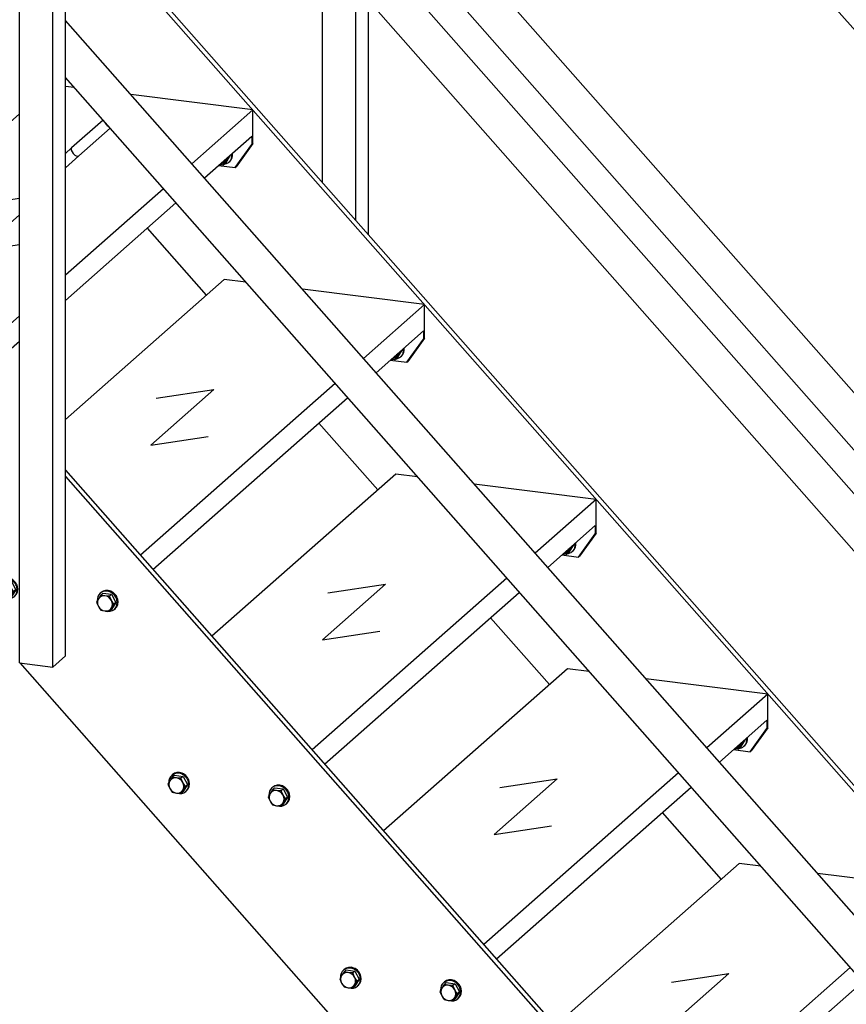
# Model space of a CAD drawing. Header units: millimetres. Extents: x 12217 to 12811, y 3674 to 4094.
# Tile 34 of 47: x 12721 to 12758, y 3910 to 3954. Entities that reach past the tile are written whole.
import ezdxf

# ---------------------------------------------------------------- set-up
doc = ezdxf.new("R2010")
doc.units = ezdxf.units.MM
doc.layers.get('0').update_dxf_attribs({"linetype": 'CONTINUOUS'})

# ---------------------------------------------------------------- blocks, each defined once
blk = doc.blocks.new('Brede Strip 10x200_00038', base_point=(12761.566, 3916.227))
for p, q in [((12723.027, 3960.211), (12759.504, 3918.85)), ((12723.027, 3959.926), (12759.504, 3918.565)), ((12726.692, 3945.104), (12729.335, 3942.108)), ((12734.386, 3936.38), (12737.028, 3933.384)), ((12742.08, 3927.656), (12744.722, 3924.66)), ((12749.773, 3918.933), (12752.415, 3915.936))]:
    blk.add_line(p, q)
blk = doc.blocks.new('Brede Strip 10x200_00037')
blk.add_blockref('Brede Strip 10x200_00038', (12761.566, 3916.227))
blk = doc.blocks.new('Constructie buis 42.4x2.6_00045', base_point=(12661.717, 4066.169))
blk.add_line((12776.041, 3933.974), (12694.674, 4026.235))
blk = doc.blocks.new('Constructie buis 42.4x2.6_00044')
blk.add_blockref('Constructie buis 42.4x2.6_00045', (12661.717, 4066.169))
blk = doc.blocks.new('Constructie buis 42.4x2.6_00047', base_point=(12661.717, 4047.313))
for p, q in [((12777.313, 3916.239), (12682.955, 4023.231)), ((12776.041, 3915.118), (12682.955, 4020.667))]:
    blk.add_line(p, q)
blk = doc.blocks.new('Constructie buis 42.4x2.6_00046')
blk.add_blockref('Constructie buis 42.4x2.6_00047', (12661.717, 4047.313))
blk = doc.blocks.new('Koker 40x40x4 EN 10219-2_00070', base_point=(12736.038, 3945.458))
for p, q in [((12734.542, 3977.417), (12734.542, 3980.221)), ((12735.344, 3980.12), (12734.542, 3980.221)), ((12736.038, 3978.791), (12736.038, 3979.332)), ((12736.604, 3962.399), (12736.604, 3978.65)), ((12736.038, 3963.04), (12736.038, 3978.151)), ((12734.542, 3964.737), (12734.542, 3977.294)), ((12734.542, 3960.217), (12734.542, 3962.173)), ((12736.038, 3959.935), (12736.038, 3960.476)), ((12736.604, 3957.879), (12736.604, 3959.794)), ((12736.038, 3958.52), (12736.038, 3959.295)), ((12734.542, 3947.155), (12734.542, 3957.653)), ((12736.038, 3945.458), (12736.038, 3955.956)), ((12736.604, 3944.817), (12736.604, 3955.315))]:
    blk.add_line(p, q)
blk = doc.blocks.new('Koker 40x40x4 EN 10219-2_00069')
blk.add_blockref('Koker 40x40x4 EN 10219-2_00070', (12736.038, 3945.458))
blk = doc.blocks.new('Massieve as 12_00072', base_point=(12736.539, 3978.764))
blk.add_line((12735.218, 3977.428), (12734.932, 3977.176))
blk.add_lwpolyline([(12736.307, 3979.028), (12734.9, 3977.788), (12734.615, 3977.536, 0.69108), (12734.774, 3977.116, 0.182676), (12734.932, 3977.176)], format="xyb")
blk.add_lwpolyline([(12736.624, 3978.668), (12735.218, 3977.428)])
for centre, start_param, end_param in [((12736.541, 3978.914), 4.228238, 5.19654), ((12735.059, 3977.608), 3.141593, 6.283185)]:
    blk.add_ellipse(centre, major_axis=(0.159, -0.18), ratio=0.471405, start_param=start_param, end_param=end_param)
blk = doc.blocks.new('Massieve as 12_00071')
blk.add_blockref('Massieve as 12_00072', (12736.539, 3978.764))
blk = doc.blocks.new('Strip 40x5_00074', base_point=(12734.542, 3980.41))
for p, q in [((12734.849, 3980.681), (12734.542, 3980.41)), ((12734.542, 3980.41), (12735.157, 3980.332)), ((12734.542, 3980.41), (12734.542, 3980.221)), ((12734.542, 3980.221), (12735.344, 3980.12))]:
    blk.add_line(p, q)
blk = doc.blocks.new('Strip 40x5_00073')
blk.add_blockref('Strip 40x5_00074', (12734.542, 3980.41))
blk = doc.blocks.new('Massieve as 12_00076', base_point=(12736.539, 3959.908))
for p, q in [((12736.307, 3960.172), (12735.336, 3959.316)), ((12736.624, 3959.812), (12735.654, 3958.956))]:
    blk.add_line(p, q)
blk.add_ellipse((12736.541, 3960.058), major_axis=(0.159, -0.18), ratio=0.471405, start_param=4.228311, end_param=5.196467)
blk = doc.blocks.new('Massieve as 12_00075')
blk.add_blockref('Massieve as 12_00076', (12736.539, 3959.908))
blk = doc.blocks.new('Baluster_00068')
for name in ['Strip 40x5_00073', 'Koker 40x40x4 EN 10219-2_00069', 'Massieve as 12_00071', 'Massieve as 12_00075']:
    blk.add_blockref(name, (0, 0))
blk = doc.blocks.new('Hekwerk trap_00043')
for name in ['Constructie buis 42.4x2.6_00044', 'Constructie buis 42.4x2.6_00046', 'Baluster_00068']:
    blk.add_blockref(name, (0, 0))
blk = doc.blocks.new('Trapboom_00034')
for name in ['Hekwerk trap_00043', 'Brede Strip 10x200_00037']:
    blk.add_blockref(name, (0, 0))
blk = doc.blocks.new('Brede Strip 10x200_00098', base_point=(12761.566, 3890.285))
for p, q in [((12723.027, 3934.269), (12759.504, 3892.908)), ((12723.027, 3933.984), (12759.504, 3892.623)), ((12720.988, 3925.63), (12757.451, 3884.285))]:
    blk.add_line(p, q)
blk = doc.blocks.new('Brede Strip 10x200_00097')
blk.add_blockref('Brede Strip 10x200_00098', (12761.566, 3890.285))
blk = doc.blocks.new('Constructie buis 42.4x2.6_00105', base_point=(12650.121, 4055.942))
for p, q in [((12765.716, 3924.868), (12682.955, 4018.711)), ((12764.444, 3923.747), (12682.955, 4016.147))]:
    blk.add_line(p, q)
blk = doc.blocks.new('Constructie buis 42.4x2.6_00104')
blk.add_blockref('Constructie buis 42.4x2.6_00105', (12650.121, 4055.942))
blk = doc.blocks.new('Constructie buis 42.4x2.6_00107', base_point=(12650.121, 4037.085))
for p, q in [((12759.504, 3913.056), (12723.027, 3954.417)), ((12759.504, 3910.492), (12723.027, 3951.853))]:
    blk.add_line(p, q)
blk = doc.blocks.new('Constructie buis 42.4x2.6_00106')
blk.add_blockref('Constructie buis 42.4x2.6_00107', (12650.121, 4037.085))
blk = doc.blocks.new('Koker 40x40x4 EN 10219-2_00132', base_point=(12720.965, 3925.633))
for p, q in [((12720.965, 3925.633), (12720.965, 3968.248)), ((12722.462, 3968.059), (12720.965, 3968.248)), ((12722.462, 3925.444), (12722.462, 3968.059))]:
    blk.add_line(p, q)
blk.add_lwpolyline([(12720.965, 3925.633), (12722.462, 3925.444), (12723.027, 3925.943), (12723.027, 3968.558), (12722.462, 3968.059)])
blk = doc.blocks.new('Koker 40x40x4 EN 10219-2_00131')
blk.add_blockref('Koker 40x40x4 EN 10219-2_00132', (12720.965, 3925.633))
blk = doc.blocks.new('Massieve as 12_00134', base_point=(12724.943, 3968.537))
for p, q in [((12724.71, 3968.801), (12723.304, 3967.56)), ((12723.304, 3967.56), (12723.027, 3967.317))]:
    blk.add_line(p, q)
blk.add_lwpolyline([(12725.028, 3968.441), (12723.621, 3967.2), (12723.027, 3966.677)])
for centre, start_param, end_param in [((12724.944, 3968.687), 4.228238, 5.19654), ((12723.462, 3967.38), 3.141593, 6.283185)]:
    blk.add_ellipse(centre, major_axis=(0.159, -0.18), ratio=0.471405, start_param=start_param, end_param=end_param)
blk = doc.blocks.new('Massieve as 12_00133')
blk.add_blockref('Massieve as 12_00134', (12724.943, 3968.537))
blk = doc.blocks.new('Strip 40x5_00136', base_point=(12722.462, 3968.248))
for p, q in [((12721.531, 3968.935), (12720.965, 3968.436)), ((12723.027, 3968.747), (12721.531, 3968.935)), ((12722.462, 3968.248), (12720.965, 3968.436)), ((12720.965, 3968.436), (12720.965, 3968.248)), ((12722.462, 3968.248), (12723.027, 3968.747)), ((12723.027, 3968.558), (12722.462, 3968.059)), ((12723.027, 3968.747), (12723.027, 3968.558)), ((12722.462, 3968.059), (12720.965, 3968.248)), ((12722.462, 3968.059), (12722.462, 3968.248))]:
    blk.add_line(p, q)
blk = doc.blocks.new('Strip 40x5_00135')
blk.add_blockref('Strip 40x5_00136', (12722.462, 3968.248))
blk = doc.blocks.new('Massieve as 12_00138', base_point=(12724.943, 3949.681))
for p, q in [((12724.71, 3949.945), (12723.304, 3948.704)), ((12723.304, 3948.704), (12723.027, 3948.46))]:
    blk.add_line(p, q)
blk.add_lwpolyline([(12725.028, 3949.585), (12723.621, 3948.344), (12723.027, 3947.82)])
for centre, start_param, end_param in [((12724.944, 3949.831), 4.228311, 5.196467), ((12723.462, 3948.524), 3.141593, 6.283185)]:
    blk.add_ellipse(centre, major_axis=(0.159, -0.18), ratio=0.471405, start_param=start_param, end_param=end_param)
blk = doc.blocks.new('Massieve as 12_00137')
blk.add_blockref('Massieve as 12_00138', (12724.943, 3949.681))
blk = doc.blocks.new('Baluster_00130')
for name in ['Strip 40x5_00135', 'Massieve as 12_00133', 'Koker 40x40x4 EN 10219-2_00131', 'Massieve as 12_00137']:
    blk.add_blockref(name, (0, 0))
blk = doc.blocks.new('Hekwerk trap_00103')
for name in ['Constructie buis 42.4x2.6_00104', 'Constructie buis 42.4x2.6_00106', 'Baluster_00130']:
    blk.add_blockref(name, (0, 0))
blk = doc.blocks.new('Trapboom_00094')
for name in ['Hekwerk trap_00103', 'Brede Strip 10x200_00097']:
    blk.add_blockref(name, (0, 0))
blk = doc.blocks.new('Persrooster 30x3-33x33_00281', base_point=(12761.566, 3913.824))
for p, q in [((12753.217, 3916.643), (12744.979, 3909.378)), ((12754.187, 3916.521), (12753.217, 3916.643)), ((12759.504, 3915.851), (12756.731, 3916.201)), ((12762.197, 3915.512), (12761.566, 3915.591)), ((12762.197, 3915.512), (12761.566, 3914.956)), ((12761.566, 3913.824), (12762.155, 3914.343)), ((12762.197, 3914.003), (12761.566, 3913.13)), ((12761.566, 3913.151), (12762.155, 3913.966)), ((12759.504, 3913.137), (12759.464, 3913.102)), ((12758.192, 3911.98), (12749.469, 3904.287)), ((12750.03, 3903.651), (12758.753, 3911.343))]:
    blk.add_line(p, q)
for points in [[(12762.155, 3914.343), (12762.155, 3913.966), (12762.197, 3914.003), (12762.197, 3915.512)], [(12750.179, 3911.324), (12752.757, 3911.712), (12749.929, 3909.218), (12752.507, 3909.606)]]:
    blk.add_lwpolyline(points)
blk = doc.blocks.new('Persrooster 30x3-33x33_00280')
blk.add_blockref('Persrooster 30x3-33x33_00281', (12761.566, 3913.824))
blk = doc.blocks.new('Persrooster 30x3-33x33_00283', base_point=(12752.332, 3921.189))
for p, q in [((12745.523, 3925.367), (12737.285, 3918.102)), ((12746.493, 3925.245), (12745.523, 3925.367)), ((12754.503, 3924.236), (12749.037, 3924.924)), ((12754.503, 3924.236), (12751.77, 3921.825)), ((12752.332, 3921.189), (12754.461, 3923.067)), ((12754.503, 3922.727), (12753.755, 3921.69)), ((12753.713, 3921.653), (12753.755, 3921.69)), ((12750.498, 3920.704), (12741.775, 3913.011)), ((12742.337, 3912.374), (12751.06, 3920.067))]:
    blk.add_line(p, q)
for points in [[(12754.461, 3923.067), (12754.461, 3922.69), (12754.503, 3922.727), (12754.503, 3924.236)], [(12752.964, 3921.747), (12753.713, 3921.653), (12754.461, 3922.69)], [(12742.486, 3920.048), (12745.063, 3920.436), (12742.235, 3917.942), (12744.813, 3918.33)]]:
    blk.add_lwpolyline(points)
blk = doc.blocks.new('Persrooster 30x3-33x33_00282')
blk.add_blockref('Persrooster 30x3-33x33_00283', (12752.332, 3921.189))
blk = doc.blocks.new('Persrooster 30x3-33x33_00285', base_point=(12744.638, 3929.913))
for p, q in [((12737.83, 3934.091), (12729.592, 3926.826)), ((12738.8, 3933.968), (12737.83, 3934.091)), ((12746.81, 3932.959), (12741.344, 3933.648)), ((12746.81, 3932.959), (12744.077, 3930.549)), ((12744.638, 3929.913), (12746.767, 3931.791)), ((12746.81, 3931.451), (12746.061, 3930.414)), ((12746.019, 3930.376), (12746.061, 3930.414)), ((12742.805, 3929.427), (12734.082, 3921.734)), ((12734.643, 3921.098), (12743.366, 3928.791))]:
    blk.add_line(p, q)
for points in [[(12746.767, 3931.791), (12746.767, 3931.413), (12746.81, 3931.451), (12746.81, 3932.959)], [(12745.271, 3930.471), (12746.019, 3930.376), (12746.767, 3931.413)], [(12734.792, 3928.772), (12737.37, 3929.16), (12734.542, 3926.665), (12737.119, 3927.053)]]:
    blk.add_lwpolyline(points)
blk = doc.blocks.new('Persrooster 30x3-33x33_00284')
blk.add_blockref('Persrooster 30x3-33x33_00285', (12744.638, 3929.913))
blk = doc.blocks.new('Persrooster 30x3-33x33_00287', base_point=(12736.944, 3938.636))
for p, q in [((12730.136, 3942.814), (12723.027, 3936.545)), ((12731.106, 3942.692), (12730.136, 3942.814)), ((12739.116, 3941.683), (12733.65, 3942.372)), ((12739.116, 3941.683), (12736.383, 3939.273)), ((12736.944, 3938.636), (12739.074, 3940.514)), ((12739.116, 3940.175), (12738.368, 3939.137)), ((12738.325, 3939.1), (12738.368, 3939.137)), ((12735.111, 3938.151), (12726.388, 3930.458)), ((12726.95, 3929.822), (12735.672, 3937.515))]:
    blk.add_line(p, q)
for points in [[(12739.074, 3940.514), (12739.074, 3940.137), (12739.116, 3940.175), (12739.116, 3941.683)], [(12737.577, 3939.194), (12738.325, 3939.1), (12739.074, 3940.137)], [(12727.099, 3937.495), (12729.676, 3937.883), (12726.848, 3935.389), (12729.426, 3935.777)]]:
    blk.add_lwpolyline(points)
blk = doc.blocks.new('Persrooster 30x3-33x33_00286')
blk.add_blockref('Persrooster 30x3-33x33_00287', (12736.944, 3938.636))
blk = doc.blocks.new('Persrooster 30x3-33x33_00289', base_point=(12729.251, 3947.36))
for p, q in [((12723.413, 3951.416), (12723.027, 3951.464)), ((12731.423, 3950.407), (12725.957, 3951.095)), ((12731.423, 3950.407), (12728.69, 3947.996)), ((12720.965, 3950.235), (12714.205, 3944.273)), ((12729.251, 3947.36), (12731.38, 3949.238)), ((12731.423, 3948.898), (12730.674, 3947.861)), ((12730.632, 3947.824), (12730.674, 3947.861)), ((12727.418, 3946.875), (12723.027, 3943.003)), ((12719.405, 3946.219), (12720.965, 3946.454)), ((12723.027, 3941.872), (12727.979, 3946.238)), ((12720.965, 3941.184), (12718.695, 3939.182)), ((12719.256, 3938.545), (12720.965, 3940.053))]:
    blk.add_line(p, q)
for points in [[(12731.38, 3949.238), (12731.38, 3948.861), (12731.423, 3948.898), (12731.423, 3950.407)], [(12729.883, 3947.918), (12730.632, 3947.824), (12731.38, 3948.861)], [(12720.965, 3945.71), (12719.155, 3944.113), (12720.965, 3944.385)]]:
    blk.add_lwpolyline(points)
blk = doc.blocks.new('Persrooster 30x3-33x33_00288')
blk.add_blockref('Persrooster 30x3-33x33_00289', (12729.251, 3947.36))
blk = doc.blocks.new('Persrooster 30x3-33x33_00291', base_point=(12723.027, 3957.38))
for p, q in [((12714.749, 3960.262), (12706.511, 3952.997)), ((12715.719, 3960.14), (12714.749, 3960.262)), ((12720.965, 3959.479), (12718.263, 3959.819)), ((12723.729, 3959.13), (12723.027, 3959.219)), ((12723.729, 3959.13), (12723.027, 3958.512)), ((12723.027, 3957.38), (12723.687, 3957.962)), ((12723.729, 3957.622), (12723.027, 3956.65)), ((12723.027, 3956.671), (12723.687, 3957.585)), ((12719.724, 3955.598), (12711.001, 3947.906)), ((12711.562, 3947.269), (12720.285, 3954.962))]:
    blk.add_line(p, q)
for points in [[(12723.687, 3957.962), (12723.687, 3957.585), (12723.729, 3957.622), (12723.729, 3959.13)], [(12711.711, 3954.943), (12714.289, 3955.331), (12711.461, 3952.837), (12714.039, 3953.224)]]:
    blk.add_lwpolyline(points)
blk = doc.blocks.new('Persrooster 30x3-33x33_00290')
blk.add_blockref('Persrooster 30x3-33x33_00291', (12723.027, 3957.38))
blk = doc.blocks.new('Treden_00275')
for name in ['Persrooster 30x3-33x33_00290', 'Persrooster 30x3-33x33_00288', 'Persrooster 30x3-33x33_00286', 'Persrooster 30x3-33x33_00284', 'Persrooster 30x3-33x33_00282', 'Persrooster 30x3-33x33_00280']:
    blk.add_blockref(name, (0, 0))
blk = doc.blocks.new('Sluitring (DIN 125)-M12_00416', base_point=(12753.56, 3922.272))
blk.add_line((12753.434, 3921.898), (12753.469, 3921.929))
for centre, start_param, end_param in [((12753.116, 3922.258), 0, 0.940659), ((12753.151, 3922.289), 6.283185, 7.223844), ((12753.116, 3922.258), 5.703283, 6.283185)]:
    blk.add_ellipse(centre, major_axis=(0.317, -0.36), ratio=0.881917, start_param=start_param, end_param=end_param)
blk = doc.blocks.new('Sluitring (DIN 125)-M12_00415')
blk.add_blockref('Sluitring (DIN 125)-M12_00416', (12753.56, 3922.272))
blk = doc.blocks.new('Zeskantmoer (ISO 4032)-M12_00418', base_point=(12753.36, 3922.081))
for p, q in [((12753.303, 3921.887), (12753.497, 3922.202)), ((12753.497, 3922.202), (12753.492, 3922.212)), ((12753.166, 3921.766), (12753.303, 3921.887))]:
    blk.add_line(p, q)
for points in [[(12753.36, 3922.081), (12753.166, 3921.766), (12753.004, 3921.782)], [(12753.354, 3922.091), (12753.36, 3922.081), (12753.497, 3922.202)]]:
    blk.add_lwpolyline(points)
blk.add_ellipse((12752.963, 3922.123), major_axis=(0.22, -0.249), ratio=0.881917, start_param=5.73206, end_param=6.83431)
blk = doc.blocks.new('Zeskantmoer (ISO 4032)-M12_00417')
blk.add_blockref('Zeskantmoer (ISO 4032)-M12_00418', (12753.36, 3922.081))
blk = doc.blocks.new('Montage_00414')
for name in ['Zeskantmoer (ISO 4032)-M12_00417', 'Sluitring (DIN 125)-M12_00415']:
    blk.add_blockref(name, (0, 0))
blk = doc.blocks.new('Sluitring (DIN 125)-M12_00421', base_point=(12740.607, 3910.586))
for p, q in [((12740.007, 3911.337), (12739.972, 3911.306)), ((12740.642, 3910.617), (12740.607, 3910.586))]:
    blk.add_line(p, q)
for centre, start_param, end_param in [((12740.289, 3910.946), 0, 3.141593), ((12740.324, 3910.977), 0, 3.141593), ((12740.289, 3910.946), 3.141593, 3.988877), ((12740.289, 3910.946), 5.327802, 6.283185)]:
    blk.add_ellipse(centre, major_axis=(0.317, -0.36), ratio=0.881917, start_param=start_param, end_param=end_param)
blk = doc.blocks.new('Sluitring (DIN 125)-M12_00420')
blk.add_blockref('Sluitring (DIN 125)-M12_00421', (12740.607, 3910.586))
blk = doc.blocks.new('Zeskant tapbout-M12x35 (DIN 933)_00423', base_point=(12740.183, 3910.513))
for p, q in [((12739.891, 3911.058), (12739.806, 3910.911)), ((12740, 3911.226), (12739.891, 3911.058)), ((12740.095, 3911.309), (12740, 3911.226)), ((12740.183, 3911.191), (12740, 3911.226)), ((12740.095, 3911.309), (12740.484, 3911.26)), ((12740.389, 3911.177), (12740.183, 3911.191)), ((12740.484, 3911.26), (12740.389, 3911.177)), ((12740.475, 3910.985), (12740.389, 3911.177)), ((12740.484, 3911.26), (12740.678, 3910.897)), ((12739.806, 3910.911), (12739.891, 3910.719)), ((12740.389, 3910.498), (12740.475, 3910.646)), ((12740.484, 3910.582), (12740.389, 3910.498)), ((12740.583, 3910.813), (12740.475, 3910.985)), ((12740.475, 3910.646), (12740.583, 3910.813)), ((12740.678, 3910.897), (12740.484, 3910.582)), ((12740.678, 3910.897), (12740.583, 3910.813)), ((12740.183, 3910.513), (12740.389, 3910.498))]:
    blk.add_line(p, q)
blk.add_lwpolyline([(12739.891, 3910.719), (12740, 3910.547), (12740.183, 3910.513)])
for start_param, end_param in [(3.403392, 4.45059), (2.356194, 3.403392), (1.308997, 2.356194), (4.45059, 5.497787), (5.497787, 6.544985), (0.261799, 1.308997)]:
    blk.add_ellipse((12740.183, 3910.852), major_axis=(0.238, -0.27), ratio=0.881917, start_param=start_param, end_param=end_param)
blk = doc.blocks.new('Zeskant tapbout-M12x35 (DIN 933)_00422')
blk.add_blockref('Zeskant tapbout-M12x35 (DIN 933)_00423', (12740.183, 3910.513))
blk = doc.blocks.new('Montage_00419')
for name in ['Sluitring (DIN 125)-M12_00420', 'Zeskant tapbout-M12x35 (DIN 933)_00422']:
    blk.add_blockref(name, (0, 0))
blk = doc.blocks.new('Sluitring (DIN 125)-M12_00426', base_point=(12736.117, 3911.151))
for p, q in [((12735.517, 3911.902), (12735.482, 3911.871)), ((12736.152, 3911.182), (12736.117, 3911.151))]:
    blk.add_line(p, q)
for centre, start_param, end_param in [((12735.799, 3911.511), 0, 3.141593), ((12735.834, 3911.542), 0, 3.141593), ((12735.799, 3911.511), 3.141593, 3.988877), ((12735.799, 3911.511), 5.327802, 6.283185)]:
    blk.add_ellipse(centre, major_axis=(0.317, -0.36), ratio=0.881917, start_param=start_param, end_param=end_param)
blk = doc.blocks.new('Sluitring (DIN 125)-M12_00425')
blk.add_blockref('Sluitring (DIN 125)-M12_00426', (12736.117, 3911.151))
blk = doc.blocks.new('Zeskant tapbout-M12x35 (DIN 933)_00428', base_point=(12735.693, 3911.078))
for p, q in [((12735.401, 3911.624), (12735.316, 3911.477)), ((12735.316, 3911.477), (12735.401, 3911.285)), ((12735.51, 3911.792), (12735.401, 3911.624)), ((12735.605, 3911.875), (12735.51, 3911.792)), ((12735.693, 3911.757), (12735.51, 3911.792)), ((12735.605, 3911.875), (12735.994, 3911.826)), ((12735.899, 3911.743), (12735.693, 3911.757)), ((12735.994, 3911.826), (12735.899, 3911.743)), ((12735.985, 3911.551), (12735.899, 3911.743)), ((12736.093, 3911.379), (12735.985, 3911.551)), ((12735.994, 3911.826), (12736.188, 3911.462)), ((12736.188, 3911.462), (12735.994, 3911.147)), ((12736.188, 3911.462), (12736.093, 3911.379)), ((12735.693, 3911.078), (12735.899, 3911.064)), ((12735.899, 3911.064), (12735.985, 3911.211)), ((12735.994, 3911.147), (12735.899, 3911.064)), ((12735.985, 3911.211), (12736.093, 3911.379))]:
    blk.add_line(p, q)
blk.add_lwpolyline([(12735.401, 3911.285), (12735.51, 3911.113), (12735.693, 3911.078)])
for start_param, end_param in [(3.403392, 4.45059), (2.356194, 3.403392), (1.308997, 2.356194), (0.261799, 1.308997), (4.45059, 5.497787), (5.497787, 6.544985)]:
    blk.add_ellipse((12735.693, 3911.418), major_axis=(0.238, -0.27), ratio=0.881917, start_param=start_param, end_param=end_param)
blk = doc.blocks.new('Zeskant tapbout-M12x35 (DIN 933)_00427')
blk.add_blockref('Zeskant tapbout-M12x35 (DIN 933)_00428', (12735.693, 3911.078))
blk = doc.blocks.new('Montage_00424')
for name in ['Sluitring (DIN 125)-M12_00425', 'Zeskant tapbout-M12x35 (DIN 933)_00427']:
    blk.add_blockref(name, (0, 0))
blk = doc.blocks.new('Montage_00413')
for name in ['Montage_00414', 'Montage_00424', 'Montage_00419']:
    blk.add_blockref(name, (0, 0))
blk = doc.blocks.new('Sluitring (DIN 125)-M12_00432', base_point=(12745.866, 3930.996))
blk.add_line((12745.74, 3930.622), (12745.775, 3930.653))
for centre, start_param, end_param in [((12745.422, 3930.982), 0, 0.940659), ((12745.458, 3931.013), 6.283185, 7.223844), ((12745.422, 3930.982), 5.703283, 6.283185)]:
    blk.add_ellipse(centre, major_axis=(0.317, -0.36), ratio=0.881917, start_param=start_param, end_param=end_param)
blk = doc.blocks.new('Sluitring (DIN 125)-M12_00431')
blk.add_blockref('Sluitring (DIN 125)-M12_00432', (12745.866, 3930.996))
blk = doc.blocks.new('Zeskantmoer (ISO 4032)-M12_00434', base_point=(12745.666, 3930.805))
for p, q in [((12745.609, 3930.611), (12745.803, 3930.926)), ((12745.803, 3930.926), (12745.798, 3930.936)), ((12745.472, 3930.49), (12745.609, 3930.611))]:
    blk.add_line(p, q)
for points in [[(12745.661, 3930.814), (12745.666, 3930.805), (12745.803, 3930.926)], [(12745.666, 3930.805), (12745.472, 3930.49), (12745.31, 3930.505)]]:
    blk.add_lwpolyline(points)
blk.add_ellipse((12745.27, 3930.847), major_axis=(0.22, -0.249), ratio=0.881917, start_param=5.73206, end_param=6.83431)
blk = doc.blocks.new('Zeskantmoer (ISO 4032)-M12_00433')
blk.add_blockref('Zeskantmoer (ISO 4032)-M12_00434', (12745.666, 3930.805))
blk = doc.blocks.new('Montage_00430')
for name in ['Zeskantmoer (ISO 4032)-M12_00433', 'Sluitring (DIN 125)-M12_00431']:
    blk.add_blockref(name, (0, 0))
blk = doc.blocks.new('Sluitring (DIN 125)-M12_00437', base_point=(12732.913, 3919.309))
for p, q in [((12732.313, 3920.06), (12732.278, 3920.029)), ((12732.948, 3919.34), (12732.913, 3919.309))]:
    blk.add_line(p, q)
for centre, start_param, end_param in [((12732.595, 3919.669), 3.141593, 3.988877), ((12732.595, 3919.669), 0, 3.141593), ((12732.631, 3919.7), 0, 3.141593), ((12732.595, 3919.669), 5.327802, 6.283185)]:
    blk.add_ellipse(centre, major_axis=(0.317, -0.36), ratio=0.881917, start_param=start_param, end_param=end_param)
blk = doc.blocks.new('Sluitring (DIN 125)-M12_00436')
blk.add_blockref('Sluitring (DIN 125)-M12_00437', (12732.913, 3919.309))
blk = doc.blocks.new('Zeskant tapbout-M12x35 (DIN 933)_00439', base_point=(12732.489, 3919.236))
for p, q in [((12732.306, 3919.95), (12732.198, 3919.782)), ((12732.401, 3920.033), (12732.306, 3919.95)), ((12732.489, 3919.915), (12732.306, 3919.95)), ((12732.401, 3920.033), (12732.79, 3919.984)), ((12732.695, 3919.901), (12732.489, 3919.915)), ((12732.79, 3919.984), (12732.695, 3919.901)), ((12732.781, 3919.709), (12732.695, 3919.901)), ((12732.79, 3919.984), (12732.984, 3919.62)), ((12732.198, 3919.782), (12732.112, 3919.635)), ((12732.112, 3919.635), (12732.198, 3919.443)), ((12732.89, 3919.537), (12732.781, 3919.709)), ((12732.781, 3919.369), (12732.89, 3919.537)), ((12732.984, 3919.62), (12732.79, 3919.305)), ((12732.984, 3919.62), (12732.89, 3919.537)), ((12732.489, 3919.236), (12732.695, 3919.222)), ((12732.695, 3919.222), (12732.781, 3919.369)), ((12732.79, 3919.305), (12732.695, 3919.222))]:
    blk.add_line(p, q)
blk.add_lwpolyline([(12732.198, 3919.443), (12732.306, 3919.271), (12732.489, 3919.236)])
for start_param, end_param in [(2.356194, 3.403392), (1.308997, 2.356194), (3.403392, 4.45059), (4.45059, 5.497787), (0.261799, 1.308997), (5.497787, 6.544985)]:
    blk.add_ellipse((12732.489, 3919.576), major_axis=(0.238, -0.27), ratio=0.881917, start_param=start_param, end_param=end_param)
blk = doc.blocks.new('Zeskant tapbout-M12x35 (DIN 933)_00438')
blk.add_blockref('Zeskant tapbout-M12x35 (DIN 933)_00439', (12732.489, 3919.236))
blk = doc.blocks.new('Montage_00435')
for name in ['Zeskant tapbout-M12x35 (DIN 933)_00438', 'Sluitring (DIN 125)-M12_00436']:
    blk.add_blockref(name, (0, 0))
blk = doc.blocks.new('Sluitring (DIN 125)-M12_00442', base_point=(12728.423, 3919.875))
for p, q in [((12727.823, 3920.626), (12727.788, 3920.595)), ((12728.458, 3919.906), (12728.423, 3919.875))]:
    blk.add_line(p, q)
for centre, start_param, end_param in [((12728.106, 3920.235), 0, 3.141593), ((12728.141, 3920.266), 0, 3.141593), ((12728.106, 3920.235), 3.141593, 3.988877), ((12728.106, 3920.235), 5.327802, 6.283185)]:
    blk.add_ellipse(centre, major_axis=(0.317, -0.36), ratio=0.881917, start_param=start_param, end_param=end_param)
blk = doc.blocks.new('Sluitring (DIN 125)-M12_00441')
blk.add_blockref('Sluitring (DIN 125)-M12_00442', (12728.423, 3919.875))
blk = doc.blocks.new('Zeskant tapbout-M12x35 (DIN 933)_00444', base_point=(12727.999, 3919.802))
for p, q in [((12727.708, 3920.348), (12727.622, 3920.2)), ((12727.816, 3920.515), (12727.708, 3920.348)), ((12727.911, 3920.599), (12727.816, 3920.515)), ((12727.999, 3920.481), (12727.816, 3920.515)), ((12727.911, 3920.599), (12728.3, 3920.55)), ((12728.205, 3920.466), (12727.999, 3920.481)), ((12728.3, 3920.55), (12728.205, 3920.466)), ((12728.291, 3920.274), (12728.205, 3920.466)), ((12728.4, 3920.102), (12728.291, 3920.274)), ((12728.3, 3920.55), (12728.494, 3920.186)), ((12727.622, 3920.2), (12727.708, 3920.008)), ((12728.205, 3919.788), (12728.291, 3919.935)), ((12728.3, 3919.871), (12728.205, 3919.788)), ((12728.291, 3919.935), (12728.4, 3920.102)), ((12728.494, 3920.186), (12728.3, 3919.871)), ((12728.494, 3920.186), (12728.4, 3920.102)), ((12727.999, 3919.802), (12728.205, 3919.788))]:
    blk.add_line(p, q)
blk.add_lwpolyline([(12727.708, 3920.008), (12727.816, 3919.837), (12727.999, 3919.802)])
for start_param, end_param in [(3.403392, 4.45059), (2.356194, 3.403392), (1.308997, 2.356194), (0.261799, 1.308997), (4.45059, 5.497787), (5.497787, 6.544985)]:
    blk.add_ellipse((12727.999, 3920.141), major_axis=(0.238, -0.27), ratio=0.881917, start_param=start_param, end_param=end_param)
blk = doc.blocks.new('Zeskant tapbout-M12x35 (DIN 933)_00443')
blk.add_blockref('Zeskant tapbout-M12x35 (DIN 933)_00444', (12727.999, 3919.802))
blk = doc.blocks.new('Montage_00440')
for name in ['Sluitring (DIN 125)-M12_00441', 'Zeskant tapbout-M12x35 (DIN 933)_00443']:
    blk.add_blockref(name, (0, 0))
blk = doc.blocks.new('Montage_00429')
for name in ['Montage_00430', 'Montage_00440', 'Montage_00435']:
    blk.add_blockref(name, (0, 0))
blk = doc.blocks.new('Sluitring (DIN 125)-M12_00448', base_point=(12738.172, 3939.719))
blk.add_line((12738.046, 3939.345), (12738.082, 3939.376))
for centre, start_param, end_param in [((12737.729, 3939.705), 0, 0.940659), ((12737.764, 3939.736), 0, 0.940659), ((12737.729, 3939.705), 5.703283, 6.283185)]:
    blk.add_ellipse(centre, major_axis=(0.317, -0.36), ratio=0.881917, start_param=start_param, end_param=end_param)
blk = doc.blocks.new('Sluitring (DIN 125)-M12_00447')
blk.add_blockref('Sluitring (DIN 125)-M12_00448', (12738.172, 3939.719))
blk = doc.blocks.new('Zeskantmoer (ISO 4032)-M12_00450', base_point=(12737.973, 3939.529))
for p, q in [((12737.778, 3939.214), (12737.915, 3939.334)), ((12737.915, 3939.334), (12738.11, 3939.649)), ((12738.11, 3939.649), (12738.105, 3939.66))]:
    blk.add_line(p, q)
for points in [[(12737.973, 3939.529), (12737.778, 3939.214), (12737.616, 3939.229)], [(12737.967, 3939.538), (12737.973, 3939.529), (12738.11, 3939.649)]]:
    blk.add_lwpolyline(points)
blk.add_ellipse((12737.576, 3939.571), major_axis=(0.22, -0.249), ratio=0.881917, start_param=5.73206, end_param=6.83431)
blk = doc.blocks.new('Zeskantmoer (ISO 4032)-M12_00449')
blk.add_blockref('Zeskantmoer (ISO 4032)-M12_00450', (12737.973, 3939.529))
blk = doc.blocks.new('Montage_00446')
for name in ['Sluitring (DIN 125)-M12_00447', 'Zeskantmoer (ISO 4032)-M12_00449']:
    blk.add_blockref(name, (0, 0))
blk = doc.blocks.new('Sluitring (DIN 125)-M12_00453', base_point=(12725.219, 3928.033))
for p, q in [((12724.62, 3928.784), (12724.584, 3928.753)), ((12725.255, 3928.064), (12725.219, 3928.033))]:
    blk.add_line(p, q)
for centre, start_param, end_param in [((12724.902, 3928.393), 3.141593, 3.988877), ((12724.902, 3928.393), 0, 3.141593), ((12724.937, 3928.424), 0, 3.141593), ((12724.902, 3928.393), 5.327802, 6.283185)]:
    blk.add_ellipse(centre, major_axis=(0.317, -0.36), ratio=0.881917, start_param=start_param, end_param=end_param)
blk = doc.blocks.new('Sluitring (DIN 125)-M12_00452')
blk.add_blockref('Sluitring (DIN 125)-M12_00453', (12725.219, 3928.033))
blk = doc.blocks.new('Zeskant tapbout-M12x35 (DIN 933)_00455', base_point=(12724.796, 3927.96))
for p, q in [((12724.613, 3928.673), (12724.504, 3928.506)), ((12724.707, 3928.757), (12724.613, 3928.673)), ((12724.796, 3928.639), (12724.613, 3928.673)), ((12724.707, 3928.757), (12725.096, 3928.708)), ((12725.096, 3928.708), (12725.002, 3928.624)), ((12725.096, 3928.708), (12725.291, 3928.344)), ((12724.504, 3928.506), (12724.418, 3928.358)), ((12724.418, 3928.358), (12724.504, 3928.166)), ((12725.002, 3928.624), (12724.796, 3928.639)), ((12725.087, 3928.432), (12725.002, 3928.624)), ((12725.196, 3928.26), (12725.087, 3928.432)), ((12725.087, 3928.093), (12725.196, 3928.26)), ((12725.291, 3928.344), (12725.096, 3928.029)), ((12725.291, 3928.344), (12725.196, 3928.26)), ((12724.796, 3927.96), (12725.002, 3927.946)), ((12725.002, 3927.946), (12725.087, 3928.093)), ((12725.096, 3928.029), (12725.002, 3927.946))]:
    blk.add_line(p, q)
blk.add_lwpolyline([(12724.504, 3928.166), (12724.613, 3927.995), (12724.796, 3927.96)])
for start_param, end_param in [(3.403392, 4.45059), (2.356194, 3.403392), (1.308997, 2.356194), (0.261799, 1.308997), (4.45059, 5.497787), (5.497787, 6.544985)]:
    blk.add_ellipse((12724.796, 3928.299), major_axis=(0.238, -0.27), ratio=0.881917, start_param=start_param, end_param=end_param)
blk = doc.blocks.new('Zeskant tapbout-M12x35 (DIN 933)_00454')
blk.add_blockref('Zeskant tapbout-M12x35 (DIN 933)_00455', (12724.796, 3927.96))
blk = doc.blocks.new('Montage_00451')
for name in ['Zeskant tapbout-M12x35 (DIN 933)_00454', 'Sluitring (DIN 125)-M12_00452']:
    blk.add_blockref(name, (0, 0))
blk = doc.blocks.new('Sluitring (DIN 125)-M12_00458', base_point=(12720.729, 3928.599))
for p, q in [((12720.13, 3929.35), (12720.094, 3929.319)), ((12720.765, 3928.63), (12720.729, 3928.599))]:
    blk.add_line(p, q)
for centre, start_param, end_param in [((12720.412, 3928.959), 3.141593, 3.988877), ((12720.412, 3928.959), 0, 3.141593), ((12720.447, 3928.99), 0, 3.141593), ((12720.412, 3928.959), 5.327802, 6.283185)]:
    blk.add_ellipse(centre, major_axis=(0.317, -0.36), ratio=0.881917, start_param=start_param, end_param=end_param)
blk = doc.blocks.new('Sluitring (DIN 125)-M12_00457')
blk.add_blockref('Sluitring (DIN 125)-M12_00458', (12720.729, 3928.599))
blk = doc.blocks.new('Zeskant tapbout-M12x35 (DIN 933)_00460', base_point=(12720.306, 3928.526))
for p, q in [((12720.123, 3929.239), (12720.014, 3929.072)), ((12720.217, 3929.323), (12720.123, 3929.239)), ((12720.306, 3929.205), (12720.123, 3929.239)), ((12720.217, 3929.323), (12720.606, 3929.274)), ((12720.512, 3929.19), (12720.306, 3929.205)), ((12720.606, 3929.274), (12720.512, 3929.19)), ((12720.597, 3928.998), (12720.512, 3929.19)), ((12720.606, 3929.274), (12720.801, 3928.91)), ((12720.014, 3929.072), (12719.928, 3928.924)), ((12719.928, 3928.924), (12720.014, 3928.732)), ((12720.512, 3928.511), (12720.597, 3928.659)), ((12720.706, 3928.826), (12720.597, 3928.998)), ((12720.597, 3928.659), (12720.706, 3928.826)), ((12720.801, 3928.91), (12720.606, 3928.595)), ((12720.801, 3928.91), (12720.706, 3928.826)), ((12720.306, 3928.526), (12720.512, 3928.511)), ((12720.606, 3928.595), (12720.512, 3928.511))]:
    blk.add_line(p, q)
blk.add_lwpolyline([(12720.014, 3928.732), (12720.123, 3928.56), (12720.306, 3928.526)])
for start_param, end_param in [(2.356194, 3.403392), (1.308997, 2.356194), (3.403392, 4.45059), (4.45059, 5.497787), (5.497787, 6.544985), (0.261799, 1.308997)]:
    blk.add_ellipse((12720.306, 3928.865), major_axis=(0.238, -0.27), ratio=0.881917, start_param=start_param, end_param=end_param)
blk = doc.blocks.new('Zeskant tapbout-M12x35 (DIN 933)_00459')
blk.add_blockref('Zeskant tapbout-M12x35 (DIN 933)_00460', (12720.306, 3928.526))
blk = doc.blocks.new('Montage_00456')
for name in ['Zeskant tapbout-M12x35 (DIN 933)_00459', 'Sluitring (DIN 125)-M12_00457']:
    blk.add_blockref(name, (0, 0))
blk = doc.blocks.new('Montage_00445')
for name in ['Montage_00446', 'Montage_00456', 'Montage_00451']:
    blk.add_blockref(name, (0, 0))
blk = doc.blocks.new('Sluitring (DIN 125)-M12_00464', base_point=(12730.479, 3948.443))
blk.add_line((12730.353, 3948.069), (12730.388, 3948.1))
for centre, start_param, end_param in [((12730.035, 3948.429), 5.703283, 6.283185), ((12730.035, 3948.429), 0, 0.940659), ((12730.071, 3948.46), 0, 0.940659)]:
    blk.add_ellipse(centre, major_axis=(0.317, -0.36), ratio=0.881917, start_param=start_param, end_param=end_param)
blk = doc.blocks.new('Sluitring (DIN 125)-M12_00463')
blk.add_blockref('Sluitring (DIN 125)-M12_00464', (12730.479, 3948.443))
blk = doc.blocks.new('Zeskantmoer (ISO 4032)-M12_00466', base_point=(12730.279, 3948.252))
for p, q in [((12730.222, 3948.058), (12730.416, 3948.373)), ((12730.416, 3948.373), (12730.411, 3948.384)), ((12730.085, 3947.937), (12730.222, 3948.058))]:
    blk.add_line(p, q)
for points in [[(12730.279, 3948.252), (12730.085, 3947.937), (12729.923, 3947.953)], [(12730.273, 3948.262), (12730.279, 3948.252), (12730.416, 3948.373)]]:
    blk.add_lwpolyline(points)
blk.add_ellipse((12729.882, 3948.294), major_axis=(0.22, -0.249), ratio=0.881917, start_param=5.73206, end_param=6.83431)
blk = doc.blocks.new('Zeskantmoer (ISO 4032)-M12_00465')
blk.add_blockref('Zeskantmoer (ISO 4032)-M12_00466', (12730.279, 3948.252))
blk = doc.blocks.new('Montage_00462')
for name in ['Zeskantmoer (ISO 4032)-M12_00465', 'Sluitring (DIN 125)-M12_00463']:
    blk.add_blockref(name, (0, 0))
blk = doc.blocks.new('Sluitring (DIN 125)-M12_00469', base_point=(12717.526, 3936.757))
for p, q in [((12716.926, 3937.508), (12716.891, 3937.477)), ((12717.561, 3936.788), (12717.526, 3936.757))]:
    blk.add_line(p, q)
for centre, start_param, end_param in [((12717.208, 3937.117), 6.283185, 9.424778), ((12717.244, 3937.148), 0, 3.141593), ((12717.208, 3937.117), 3.141593, 3.988877), ((12717.208, 3937.117), 5.327802, 6.283185)]:
    blk.add_ellipse(centre, major_axis=(0.317, -0.36), ratio=0.881917, start_param=start_param, end_param=end_param)
blk = doc.blocks.new('Sluitring (DIN 125)-M12_00468')
blk.add_blockref('Sluitring (DIN 125)-M12_00469', (12717.526, 3936.757))
blk = doc.blocks.new('Zeskant tapbout-M12x35 (DIN 933)_00471', base_point=(12717.102, 3936.684))
for p, q in [((12717.014, 3937.481), (12716.919, 3937.397)), ((12717.014, 3937.481), (12717.403, 3937.432)), ((12716.811, 3937.23), (12716.725, 3937.082)), ((12716.725, 3937.082), (12716.811, 3936.89)), ((12716.919, 3937.397), (12716.811, 3937.23)), ((12717.102, 3937.363), (12716.919, 3937.397)), ((12717.308, 3937.348), (12717.102, 3937.363)), ((12717.403, 3937.432), (12717.308, 3937.348)), ((12717.394, 3937.156), (12717.308, 3937.348)), ((12717.502, 3936.984), (12717.394, 3937.156)), ((12717.403, 3937.432), (12717.597, 3937.068)), ((12717.597, 3937.068), (12717.403, 3936.753)), ((12717.597, 3937.068), (12717.502, 3936.984)), ((12717.102, 3936.684), (12717.308, 3936.669)), ((12717.308, 3936.669), (12717.394, 3936.817)), ((12717.403, 3936.753), (12717.308, 3936.669)), ((12717.394, 3936.817), (12717.502, 3936.984))]:
    blk.add_line(p, q)
blk.add_lwpolyline([(12716.811, 3936.89), (12716.919, 3936.718), (12717.102, 3936.684)])
for start_param, end_param in [(3.403392, 4.45059), (2.356194, 3.403392), (1.308997, 2.356194), (0.261799, 1.308997), (4.45059, 5.497787), (5.497787, 6.544985)]:
    blk.add_ellipse((12717.102, 3937.023), major_axis=(0.238, -0.27), ratio=0.881917, start_param=start_param, end_param=end_param)
blk = doc.blocks.new('Zeskant tapbout-M12x35 (DIN 933)_00470')
blk.add_blockref('Zeskant tapbout-M12x35 (DIN 933)_00471', (12717.102, 3936.684))
blk = doc.blocks.new('Montage_00467')
for name in ['Zeskant tapbout-M12x35 (DIN 933)_00470', 'Sluitring (DIN 125)-M12_00468']:
    blk.add_blockref(name, (0, 0))
blk = doc.blocks.new('Sluitring (DIN 125)-M12_00474', base_point=(12713.036, 3937.322))
for p, q in [((12712.436, 3938.074), (12712.401, 3938.042)), ((12713.071, 3937.354), (12713.036, 3937.322))]:
    blk.add_line(p, q)
for centre, start_param, end_param in [((12712.718, 3937.682), 3.141593, 3.988877), ((12712.718, 3937.682), 0, 3.141593), ((12712.754, 3937.714), 0, 3.141593), ((12712.718, 3937.682), 5.327802, 6.283185)]:
    blk.add_ellipse(centre, major_axis=(0.317, -0.36), ratio=0.881917, start_param=start_param, end_param=end_param)
blk = doc.blocks.new('Sluitring (DIN 125)-M12_00473')
blk.add_blockref('Sluitring (DIN 125)-M12_00474', (12713.036, 3937.322))
blk = doc.blocks.new('Zeskant tapbout-M12x35 (DIN 933)_00476', base_point=(12712.612, 3937.249))
for p, q in [((12712.429, 3937.963), (12712.321, 3937.795)), ((12712.524, 3938.046), (12712.429, 3937.963)), ((12712.612, 3937.928), (12712.429, 3937.963)), ((12712.524, 3938.046), (12712.913, 3937.997)), ((12712.818, 3937.914), (12712.612, 3937.928)), ((12712.913, 3937.997), (12712.818, 3937.914)), ((12712.913, 3937.997), (12713.107, 3937.633)), ((12712.321, 3937.795), (12712.235, 3937.648)), ((12712.235, 3937.648), (12712.321, 3937.456)), ((12712.904, 3937.722), (12712.818, 3937.914)), ((12713.012, 3937.55), (12712.904, 3937.722)), ((12712.904, 3937.382), (12713.012, 3937.55)), ((12713.107, 3937.633), (12712.913, 3937.318)), ((12713.107, 3937.633), (12713.012, 3937.55)), ((12712.612, 3937.249), (12712.818, 3937.235)), ((12712.818, 3937.235), (12712.904, 3937.382)), ((12712.913, 3937.318), (12712.818, 3937.235))]:
    blk.add_line(p, q)
blk.add_lwpolyline([(12712.321, 3937.456), (12712.429, 3937.284), (12712.612, 3937.249)])
for start_param, end_param in [(2.356194, 3.403392), (1.308997, 2.356194), (3.403392, 4.45059), (0.261799, 1.308997), (4.45059, 5.497787), (5.497787, 6.544985)]:
    blk.add_ellipse((12712.612, 3937.589), major_axis=(0.238, -0.27), ratio=0.881917, start_param=start_param, end_param=end_param)
blk = doc.blocks.new('Zeskant tapbout-M12x35 (DIN 933)_00475')
blk.add_blockref('Zeskant tapbout-M12x35 (DIN 933)_00476', (12712.612, 3937.249))
blk = doc.blocks.new('Montage_00472')
for name in ['Zeskant tapbout-M12x35 (DIN 933)_00475', 'Sluitring (DIN 125)-M12_00473']:
    blk.add_blockref(name, (0, 0))
blk = doc.blocks.new('Montage_00461')
for name in ['Montage_00462', 'Montage_00472', 'Montage_00467']:
    blk.add_blockref(name, (0, 0))
blk = doc.blocks.new('Montage treden_00369')
for name in ['Montage_00461', 'Montage_00445', 'Montage_00429', 'Montage_00413']:
    blk.add_blockref(name, (0, 0))
blk = doc.blocks.new('MONTAGE_00368')
blk.add_blockref('Montage treden_00369', (0, 0))
blk = doc.blocks.new('Houtdraadboutset M10_00360')
blk.add_blockref('MONTAGE_00368', (0, 0))
blk = doc.blocks.new('Montage baluster_00359')
blk.add_blockref('Houtdraadboutset M10_00360', (0, 0))
blk = doc.blocks.new('Montage_00308')
blk.add_blockref('Montage baluster_00359', (0, 0))
blk = doc.blocks.new('Smits Agro_00033')
for name in ['Trapboom_00034', 'Trapboom_00094', 'Montage_00308', 'Treden_00275']:
    blk.add_blockref(name, (0, 0))
blk = doc.blocks.new('Nijverdal_00032')
blk.add_blockref('Smits Agro_00033', (0, 0))
blk = doc.blocks.new('_A3D0070_00031')
blk.add_blockref('Nijverdal_00032', (0, 0))
blk = doc.blocks.new('_ANS0070_00030')
blk.add_blockref('_A3D0070_00031', (0, 0))

msp = doc.modelspace()

# ---------------------------------------------------------------- block references
msp.add_blockref('_ANS0070_00030', (0, 0))

doc.saveas('drawing.dxf')
